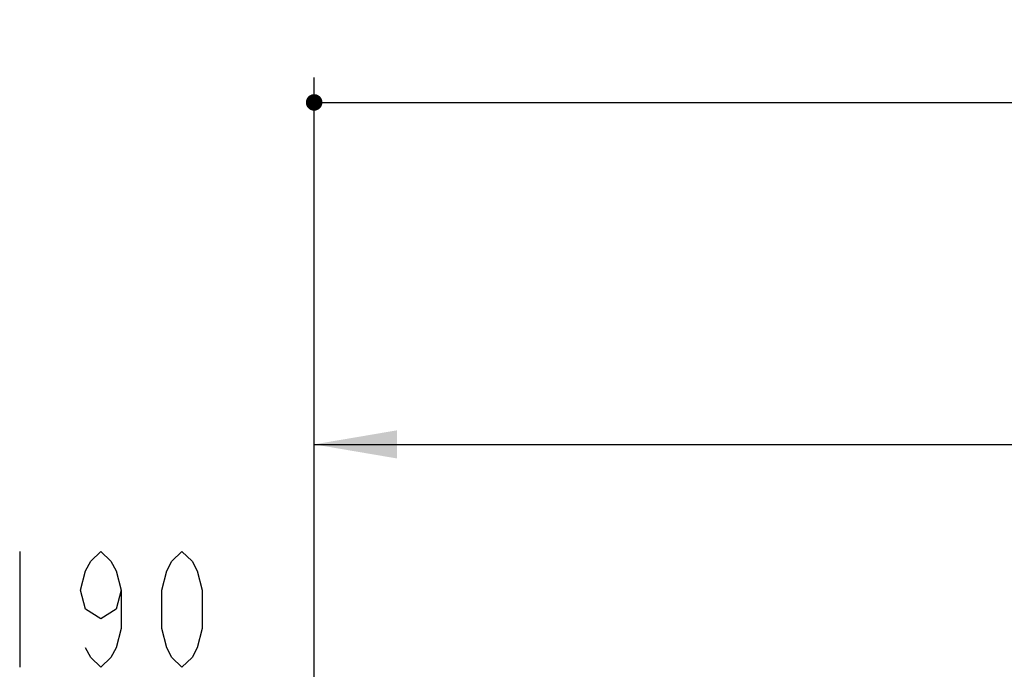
# Model space of a CAD drawing. Header units: millimetres. Extents: x 0 to 11890, y 0 to 8410.
# Tile 91 of 104: x 5760 to 6355, y 6077 to 6470. Entities that reach past the tile are written whole.
import ezdxf

# ---------------------------------------------------------------- set-up
doc = ezdxf.new("R2010")
doc.units = ezdxf.units.MM
doc.header["$LTSCALE"] = 653.95
doc.layers.get('0').update_dxf_attribs({"linetype": 'CONTINUOUS'})
doc.layers.add('RB30-1-B-JSZL_DXF_DIMENSION', color=7, linetype='CONTINUOUS')
doc.styles.get("Standard").update_dxf_attribs({"font": 'txt', "width": 0.7})
doc.dimstyles.new('DIMSTYLE_13', dxfattribs={"dimtxt": 70, "dimasz": 50, "dimexe": 1.5, "dimexo": 0, "dimgap": 1.75, "dimtad": 1, "dimdec": 1, "dimdsep": 46, "dimtxsty": 'Standard', "dimblk": '_FILLED', "dimblk1": '_FILLED', "dimblk2": '_FILLED', "dimcen": 0.09, "dimclrt": 5, "dimazin": 2, "dimtp": 1.2, "dimtm": 1.2, "dimtfac": 1, "dimtdec": 1, "dimtofl": 0, "dimtmove": 0, "dimatfit": 3, "dimldrblk": '_FILLED', "dimfxl": 0, "dimtolj": 1, "dimarcsym": 0})
doc.dimstyles.new('DIMSTYLE_3', dxfattribs={"dimtxt": 70, "dimasz": 50, "dimexe": 1.5, "dimexo": 0, "dimgap": 1.75, "dimtad": 0, "dimtih": 1, "dimtoh": 1, "dimdec": 1, "dimdsep": 46, "dimtxsty": 'Standard', "dimblk": '_FILLED', "dimblk1": '_FILLED', "dimblk2": '_FILLED', "dimcen": 0.09, "dimclrt": 5, "dimazin": 2, "dimtp": 0.8, "dimtm": 0.8, "dimtfac": 1, "dimtdec": 1, "dimtofl": 0, "dimtmove": 0, "dimatfit": 3, "dimldrblk": '_FILLED', "dimfxl": 0, "dimtolj": 1, "dimarcsym": 0})
doc.dimstyles.new('DIMSTYLE_4', dxfattribs={"dimtxt": 70, "dimasz": 50, "dimexe": 1.5, "dimexo": 0, "dimgap": 1.75, "dimtad": 0, "dimtih": 1, "dimtoh": 1, "dimdsep": 46, "dimtxsty": 'Standard', "dimblk": '_FILLED', "dimblk1": '_FILLED', "dimblk2": '_FILLED', "dimcen": 0.09, "dimclrt": 5, "dimazin": 2, "dimtp": 0.1, "dimtm": 0.1, "dimtfac": 1, "dimtofl": 0, "dimtmove": 0, "dimatfit": 3, "dimldrblk": '_FILLED', "dimfxl": 0, "dimtolj": 1, "dimarcsym": 0})
doc.dimstyles.new('DIMSTYLE_5', dxfattribs={"dimtxt": 70, "dimasz": 50, "dimexe": 1.5, "dimexo": 0, "dimgap": 1.75, "dimtad": 0, "dimtih": 1, "dimtoh": 1, "dimdsep": 46, "dimtxsty": 'Standard', "dimblk": '_FILLED', "dimblk1": '_FILLED', "dimblk2": '_FILLED', "dimcen": 0.09, "dimclrt": 5, "dimazin": 2, "dimtp": 1.2, "dimtm": 1.2, "dimtfac": 1, "dimtofl": 0, "dimtmove": 0, "dimatfit": 3, "dimldrblk": '_FILLED', "dimfxl": 0, "dimtolj": 1, "dimarcsym": 0})

# ---------------------------------------------------------------- blocks, each defined once
blk = doc.blocks.new('*D9')
at = {"layer": 'RB30-1-B-JSZL_DXF_DIMENSION', "color": 2, "linetype": 'Continuous'}
blk.add_line((6469.75, 5733.13), (6469.75, 6434.96), dxfattribs=at)
blk = doc.blocks.new('_FILLED')
at = {"color": 0, "linetype": 'ByBlock'}
blk.add_solid([(0, 0), (-1, 0.17), (-1, -0.17)], dxfattribs=at)
blk = doc.blocks.new('*D10')
at = {"layer": 'RB30-1-B-JSZL_DXF_DIMENSION', "color": 2, "linetype": 'Continuous'}
blk.add_line((5937.98, 4804.16), (5937.98, 6434.96), dxfattribs=at)
blk = doc.blocks.new('*D11')
at = {"layer": 'RB30-1-B-JSZL_DXF_DIMENSION', "color": 2, "linetype": 'Continuous'}
blk.add_line((7762.98, 4950.16), (7762.98, 6434.96), dxfattribs=at)
blk = doc.blocks.new('*D30')
at = {"layer": 'RB30-1-B-JSZL_DXF_DIMENSION', "color": 2, "linetype": 'Continuous'}
for p, q in [((5937.98, 4804.16), (5937.98, 6228.31)), ((7130.19, 5924.16), (7130.19, 6228.31)), ((5937.98, 6213.31), (6534.09, 6213.31)), ((7130.19, 6213.31), (6534.09, 6213.31))]:
    blk.add_line(p, q, dxfattribs=at)
at = {"layer": 'RB30-1-B-JSZL_DXF_DIMENSION', "color": 2, "linetype": 'Continuous', "xscale": 50, "yscale": 50, "zscale": 50, "rotation": 180}
blk.add_blockref('_FILLED', (5937.98, 6213.31), dxfattribs=at)
at = {"layer": 'RB30-1-B-JSZL_DXF_DIMENSION', "color": 2, "linetype": 'Continuous', "xscale": 50, "yscale": 50, "zscale": 50}
blk.add_blockref('_FILLED', (7130.19, 6213.31), dxfattribs=at)

msp = doc.modelspace()

# ---------------------------------------------------------------- linework, layer by layer
at = {"color": 2, "linetype": 'Continuous'}
msp.add_line((5937.979, 6419.957), (7762.979, 6419.957), dxfattribs=at)
at = {"color": 2, "linetype": 'Continuous', "const_width": 5}
msp.add_lwpolyline([(5935.479, 6419.957, 1), (5940.479, 6419.957, 1)], format="xyb", close=True, dxfattribs=at)
msp.add_lwpolyline([(5935.479, 6419.957, 1), (5940.479, 6419.957, 1)], format="xyb", close=True, dxfattribs=at)
at = {"layer": 'RB30-1-B-JSZL_DXF_DIMENSION', "color": 5, "linetype": 'Continuous'}
msp.add_line((5760.162, 6148.636), (5760.162, 6078.636), dxfattribs=at)
for points in [[(5821.412, 6125.302), (5818.349, 6113.636), (5809.162, 6107.803), (5799.975, 6113.636), (5796.912, 6125.302), (5799.975, 6136.97), (5803.037, 6142.803), (5809.162, 6148.636), (5815.287, 6142.803), (5818.349, 6136.97), (5821.412, 6125.302), (5821.412, 6101.97), (5818.349, 6090.303), (5815.287, 6084.469), (5809.162, 6078.636), (5803.037, 6084.469), (5799.975, 6090.303)], [(5858.162, 6078.636), (5852.037, 6084.469), (5848.974, 6090.303), (5845.912, 6101.97), (5845.912, 6125.302), (5848.974, 6136.97), (5852.037, 6142.803), (5858.162, 6148.636), (5864.287, 6142.803), (5867.349, 6136.97), (5870.412, 6125.302), (5870.412, 6101.97), (5867.349, 6090.303), (5864.287, 6084.469), (5858.162, 6078.636)]]:
    msp.add_lwpolyline(points, dxfattribs=at)

# ---------------------------------------------------------------- dimensions: what is measured, and where the dimension line sits
at = {"layer": 'RB30-1-B-JSZL_DXF_DIMENSION', "color": 2, "linetype": 'Continuous'}
for feature_location, offset, origin, dimstyle, picture, middle in [((5937.979482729, 4804.163652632), (0, 1630.793301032), (5937.979482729, 4804.163652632), 'DIMSTYLE_4', '*D10', (5920.479482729, 6469.956953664)), ((6469.752, 5733.127), (0, 701.83), (5937.979, 4804.164), 'DIMSTYLE_3', '*D9', (6452.252, 6469.957)), ((7762.979, 4950.164), (0, 1484.793), (5937.979, 4950.164), 'DIMSTYLE_5', '*D11', (7745.479, 6469.957))]:
    dim = msp.add_ordinate_dim(feature_location=feature_location, offset=offset, dtype=1, origin=origin, dimstyle=dimstyle, override={"dimgap": 17.500236, "dimtad": 1, "dimtih": 0, "dimtoh": 0}, dxfattribs=at)
    dim.commit()
    dim.dimension.update_dxf_attribs({"geometry": picture, "text_midpoint": middle})
dim = msp.add_linear_dim(base=(7130.194, 6213.314), p1=(5937.979, 4804.164), p2=(7130.194, 5924.164), dimstyle='DIMSTYLE_13', dxfattribs=at)
dim.commit()
dim.dimension.update_dxf_attribs({"geometry": '*D30', "text_midpoint": (6505.937, 6213.314), "dimtype": 160})

doc.saveas('drawing.dxf')
